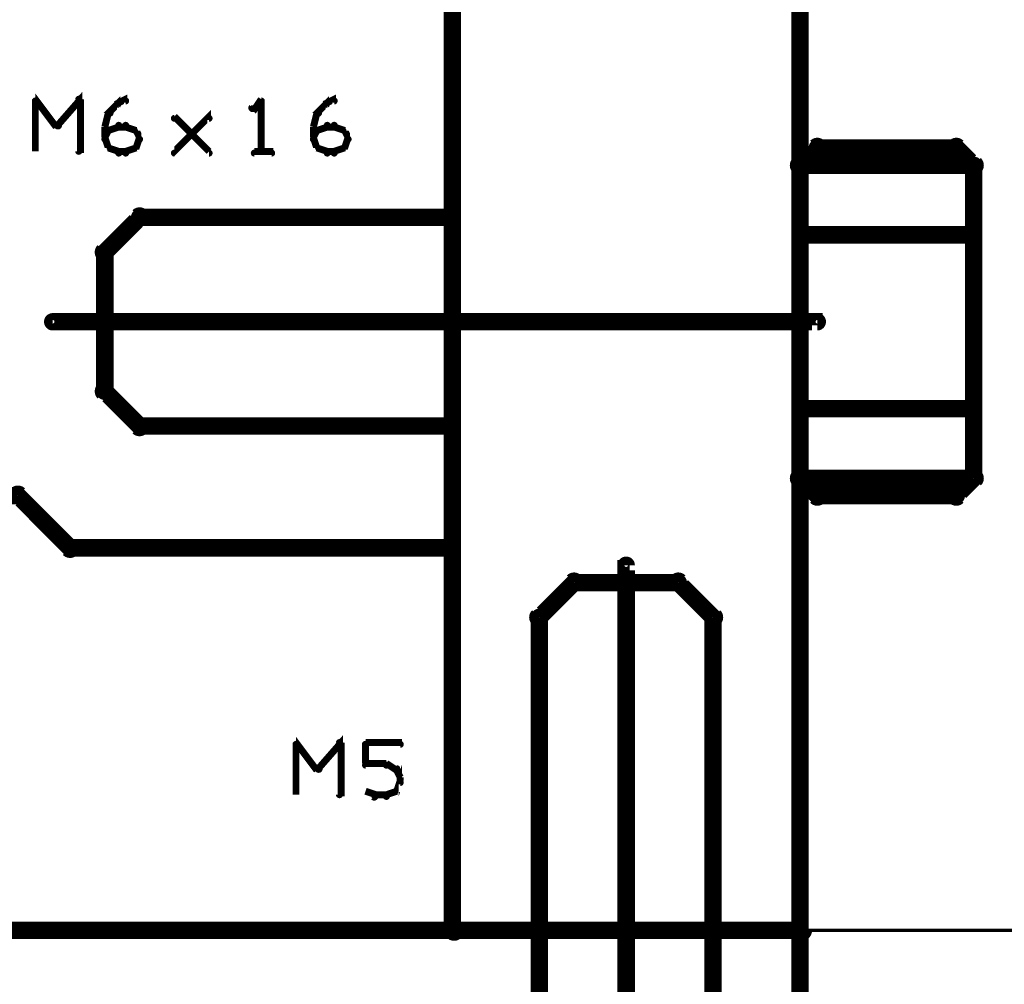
# Model space of a CAD drawing. Extents: x 178 to 725, y 26 to 878.
# Tile 85 of 93: x 640 to 668, y 515 to 543. Entities that reach past the tile are written whole.
import ezdxf

# ---------------------------------------------------------------- set-up
doc = ezdxf.new("R2010")
doc.units = 0
for name, color, linetype in [('DIMENSIONS', 2, 'CONTINUOUS'), ('DRAWING', 4, 'CONTINUOUS'), ('OUTLINES', 1, 'CONTINUOUS')]:
    doc.layers.add(name, color=color, linetype=linetype)

msp = doc.modelspace()

# ---------------------------------------------------------------- linework, layer by layer
at = {"layer": 'DIMENSIONS', "color": 94}
for points in [[(662.6, 522.5, 0.1, 0.1, 1), (662.5, 522.5, 0, 0, 0), (662.5, 522.5, 0, 0, 0), (662.5, 522.5, 0.1, 0.1, 0), (662.5, 469.5, 0.1, 0.1, 0), (662.5, 469.5, 0, 0, 0), (662.5, 469.5, 0.1, 0.1, 0), (662.5, 469.5, 0.1, 0.1, 1), (662.6, 469.5, 0, 0, 0)], [(653, 517, 0.1, 0.1, 1), (653, 517, 0, 0, 0), (653, 517, 0, 0, 0), (653, 517, 0.1, 0.1, 0), (718.1, 517, 0.1, 0.1, 0), (718.1, 517, 0, 0, 0), (718.1, 517, 0.1, 0.1, 0), (718.1, 517, 0.1, 0.1, 1), (718.1, 517, 0, 0, 0)], [(654.5, 517, 0.1, 0.1, 1), (654.5, 517, 0, 0, 0), (654.5, 517, 0, 0, 0), (654.5, 517, 0.1, 0.1, 0), (703.1, 517, 0.1, 0.1, 0), (703.1, 517, 0, 0, 0), (703.1, 517, 0.1, 0.1, 0), (703.1, 517, 0.1, 0.1, 1), (703.1, 517, 0, 0, 0)], [(655, 517, 0.1, 0.1, 1), (655, 517, 0, 0, 0), (655, 517, 0, 0, 0), (655, 517, 0.1, 0.1, 0), (688.1, 517, 0.1, 0.1, 0), (688.1, 517, 0, 0, 0), (688.1, 517, 0.1, 0.1, 0), (688.1, 517, 0.1, 0.1, 1), (688.1, 517, 0, 0, 0)]]:
    msp.add_lwpolyline(points, format="xyseb", dxfattribs=at)
at = {"layer": 'DRAWING', "color": 2}
for points in [[(652.5, 717, 0.5, 0.5, 0), (652.5, 517, 0, 0, 0), (652.5, 517, 0.3, 0.3, 0), (652.7, 517, 0.3, 0.3, -1), (652.4, 517, 0, 0, 0), (652.5, 516.9, 0.3, 0.3, -1), (652.5, 517.1, 0, 0, 0), (652.5, 517, 0, 0, 0), (652.5, 517, 0.5, 0.5, 0), (662.5, 517, 0, 0, 0), (662.5, 517, 0.3, 0.3, 0), (662.5, 517.1, 0.3, 0.3, -1), (662.5, 516.9, 0, 0, 0), (662.7, 517, 0.3, 0.3, -1), (662.4, 517, 0, 0, 0), (662.5, 517, 0, 0, 0), (662.5, 517, 0.5, 0.5, 0), (662.5, 717, 0, 0, 0)], [(242.5, 502, 0.5, 0.5, 0), (662.5, 502, 0, 0, 0), (662.5, 502, 0.3, 0.3, 0), (662.5, 501.9, 0.3, 0.3, 1), (662.5, 502.1, 0, 0, 0), (662.4, 502, 0.3, 0.3, 1), (662.6, 502, 0, 0, 0), (662.5, 502, 0, 0, 0), (662.5, 502, 0.5, 0.5, 0), (662.5, 582, 0, 0, 0), (662.5, 582, 0.3, 0.3, 0), (662.6, 582, 0.3, 0.3, 1), (662.4, 582, 0, 0, 0), (662.5, 581.9, 0.3, 0.3, 1), (662.5, 582.1, 0, 0, 0), (662.5, 582, 0, 0, 0), (662.5, 582, 0.5, 0.5, 0), (242.5, 582, 0, 0, 0)], [(641, 534.6, 0.3, 0.3, 1), (641, 534.4, 0, 0, 0), (641, 534.5, 0, 0, 0), (641, 534.5, 0.5, 0.5, 0), (663, 534.5, 0.5, 0.5, 0), (663, 534.5, 0, 0, 0), (663, 534.5, 0.3, 0.3, 0), (663, 534.4, 0.3, 0.3, 1), (663, 534.6, 0, 0, 0)], [(657.4, 505.5, 0.3, 0.3, 1), (657.6, 505.5, 0, 0, 0), (657.5, 505.5, 0, 0, 0), (657.5, 505.5, 0.5, 0.5, 0), (657.5, 527.5, 0.5, 0.5, 0), (657.5, 527.5, 0, 0, 0), (657.5, 527.5, 0.3, 0.3, 0), (657.6, 527.5, 0.3, 0.3, 1), (657.4, 527.5, 0, 0, 0)], [(648, 522.4, 0.1, 0.1, 1), (648, 522.3, 0, 0, 0), (648, 522.4, 0, 0, 0), (648, 522.4, 0.2, 0.2, 0), (648.6, 521.6, 0.2, 0.2, 0), (648.6, 521.6, 0, 0, 0), (648.6, 521.6, 0.1, 0.1, 0), (648.6, 521.6, 0.1, 0.1, 1), (648.7, 521.7, 0, 0, 0)], [(648, 520.9, 0.1, 0.1, 1), (648, 520.9, 0, 0, 0), (648, 520.9, 0, 0, 0), (648, 520.9, 0.2, 0.2, 0), (648, 522.4, 0.2, 0.2, 0), (648, 522.4, 0, 0, 0), (648, 522.4, 0.1, 0.1, 0), (648, 522.4, 0.1, 0.1, 1), (648, 522.4, 0, 0, 0)], [(648.6, 521.7, 0.1, 0.1, 1), (648.7, 521.6, 0, 0, 0), (648.6, 521.6, 0, 0, 0), (648.6, 521.6, 0.2, 0.2, 0), (649.3, 522.4, 0.2, 0.2, 0), (649.3, 522.4, 0, 0, 0), (649.3, 522.4, 0.1, 0.1, 0), (649.3, 522.3, 0.1, 0.1, 1), (649.2, 522.4, 0, 0, 0)], [(649.3, 522.4, 0.1, 0.1, 1), (649.2, 522.4, 0, 0, 0), (649.3, 522.4, 0, 0, 0), (649.3, 522.4, 0.2, 0.2, 0), (649.3, 520.9, 0.2, 0.2, 0), (649.3, 520.9, 0, 0, 0), (649.3, 520.9, 0.1, 0.1, 0), (649.2, 520.9, 0.1, 0.1, 1), (649.3, 520.9, 0, 0, 0)], [(650, 522.4, 0.1, 0.1, 1), (650, 522.3, 0, 0, 0), (650, 522.4, 0, 0, 0), (650, 522.4, 0.2, 0.2, 0), (651, 522.4, 0.2, 0.2, 0), (651, 522.4, 0, 0, 0), (651, 522.4, 0.1, 0.1, 0), (651, 522.3, 0.1, 0.1, 1), (651, 522.4, 0, 0, 0)], [(650, 521.8, 0.1, 0.1, 1), (650, 521.8, 0, 0, 0), (650, 521.8, 0, 0, 0), (650, 521.8, 0.2, 0.2, 0), (650, 522.4, 0.2, 0.2, 0), (650, 522.4, 0, 0, 0), (650, 522.4, 0.1, 0.1, 0), (650, 522.4, 0.1, 0.1, 1), (650, 522.4, 0, 0, 0)], [(650.6, 521.7, 0.1, 0.1, 1), (650.6, 521.8, 0, 0, 0), (650.6, 521.8, 0, 0, 0), (650.6, 521.8, 0.2, 0.2, 0), (650, 521.8, 0.2, 0.2, 0), (650, 521.8, 0, 0, 0), (650, 521.8, 0.1, 0.1, 0), (650, 521.8, 0.1, 0.1, 1), (650, 521.7, 0, 0, 0)], [(650.9, 521.6, 0.1, 0.1, 1), (650.9, 521.7, 0, 0, 0), (650.9, 521.6, 0, 0, 0), (650.9, 521.6, 0.2, 0.2, 0), (650.6, 521.8, 0.2, 0.2, 0), (650.6, 521.8, 0, 0, 0), (650.6, 521.8, 0.1, 0.1, 0), (650.6, 521.8, 0.1, 0.1, 1), (650.6, 521.7, 0, 0, 0)], [(650.8, 521, 0.1, 0.1, 1), (650.9, 521, 0, 0, 0), (650.9, 521, 0, 0, 0), (650.9, 521, 0.2, 0.2, 0), (651, 521.3, 0.2, 0.2, 0), (651, 521.3, 0, 0, 0), (651, 521.3, 0.1, 0.1, 0), (651, 521.2, 0.1, 0.1, 1), (651, 521.3, 0, 0, 0)], [(651, 521.4, 0.1, 0.1, 1), (651, 521.4, 0, 0, 0), (651, 521.4, 0, 0, 0), (651, 521.4, 0.2, 0.2, 0), (650.9, 521.6, 0.2, 0.2, 0), (650.9, 521.6, 0, 0, 0), (650.9, 521.6, 0.1, 0.1, 0), (650.9, 521.6, 0.1, 0.1, 1), (650.8, 521.6, 0, 0, 0)], [(651, 521.3, 0.1, 0.1, 1), (651, 521.3, 0, 0, 0), (651, 521.3, 0, 0, 0), (651, 521.3, 0.2, 0.2, 0), (651, 521.4, 0.2, 0.2, 0), (651, 521.4, 0, 0, 0), (651, 521.4, 0.1, 0.1, 0), (651, 521.4, 0.1, 0.1, 1), (651, 521.4, 0, 0, 0)], [(650, 521, 0.1, 0.1, 1), (650, 521, 0, 0, 0), (650, 521, 0, 0, 0), (650, 521, 0.2, 0.2, 0), (650.3, 520.9, 0.2, 0.2, 0), (650.3, 520.9, 0, 0, 0), (650.3, 520.9, 0.1, 0.1, 0), (650.2, 520.8, 0.1, 0.1, 1), (650.3, 520.9, 0, 0, 0)], [(650.3, 520.9, 0.1, 0.1, 1), (650.3, 520.8, 0, 0, 0), (650.3, 520.9, 0, 0, 0), (650.3, 520.9, 0.2, 0.2, 0), (650.6, 520.9, 0.2, 0.2, 0), (650.6, 520.9, 0, 0, 0), (650.6, 520.9, 0.1, 0.1, 0), (650.6, 520.8, 0.1, 0.1, 1), (650.6, 520.9, 0, 0, 0)], [(650.6, 520.9, 0.1, 0.1, 1), (650.6, 520.8, 0, 0, 0), (650.6, 520.9, 0, 0, 0), (650.6, 520.9, 0.2, 0.2, 0), (650.9, 521, 0.2, 0.2, 0), (650.9, 521, 0, 0, 0), (650.9, 521, 0.1, 0.1, 0), (650.9, 521, 0.1, 0.1, 1), (650.9, 521, 0, 0, 0)], [(242.5, 512, 0.5, 0.5, 0), (662.5, 512, 0, 0, 0), (662.5, 512, 0.3, 0.3, 0), (662.5, 511.9, 0.3, 0.3, 1), (662.5, 512.1, 0, 0, 0), (662.4, 512, 0.3, 0.3, 1), (662.6, 512, 0, 0, 0), (662.5, 512, 0, 0, 0), (662.5, 512, 0.5, 0.5, 0), (662.5, 517, 0, 0, 0), (662.5, 517, 0.3, 0.3, 0), (662.6, 517, 0.3, 0.3, 1), (662.4, 517, 0, 0, 0), (662.5, 516.9, 0.3, 0.3, 1), (662.5, 517.1, 0, 0, 0), (662.5, 517, 0, 0, 0), (662.5, 517, 0.5, 0.5, 0), (242.5, 517, 0, 0, 0)]]:
    msp.add_lwpolyline(points, format="xyseb", dxfattribs=at)
at = {"layer": 'OUTLINES', "color": 11}
for points in [[(652.5, 576, 0.5, 0.5, 0), (652.5, 528, 0, 0, 0), (652.5, 528, 0.3, 0.3, 0), (652.6, 528, 0.3, 0.3, -1), (652.4, 528, 0, 0, 0), (652.5, 528.1, 0.3, 0.3, -1), (652.5, 527.9, 0, 0, 0), (652.5, 528, 0, 0, 0), (652.5, 528, 0.5, 0.5, 0), (641.5, 528, 0.5, 0.5, 0), (641.5, 528, 0, 0, 0), (641.5, 528, 0.3, 0.3, 0), (641.5, 527.9, 0.3, 0.3, -1), (641.5, 528.1, 0, 0, 0), (641.6, 528.1, 0.3, 0.3, -1), (641.4, 527.9, 0, 0, 0), (641.5, 528, 0, 0, 0), (641.5, 528, 0.5, 0.5, 0), (640, 529.5, 0, 0, 0), (640, 529.5, 0.3, 0.3, 0), (639.9, 529.4, 0.3, 0.3, -1), (640.1, 529.6, 0, 0, 0), (640, 529.6, 0.3, 0.3, -1), (640, 529.4, 0, 0, 0), (640, 529.5, 0, 0, 0), (640, 529.5, 0.5, 0.5, 0), (624, 529.5, 0, 0, 0)], [(641.1, 540.2, 0.1, 0.1, 1), (641.2, 540.1, 0, 0, 0), (641.1, 540.1, 0, 0, 0), (641.1, 540.1, 0.2, 0.2, 0), (641.8, 540.9, 0.2, 0.2, 0), (641.8, 540.9, 0, 0, 0), (641.8, 540.9, 0.1, 0.1, 0), (641.8, 540.8, 0.1, 0.1, 1), (641.7, 540.9, 0, 0, 0)], [(640.5, 540.9, 0.1, 0.1, 1), (640.5, 540.8, 0, 0, 0), (640.5, 540.9, 0, 0, 0), (640.5, 540.9, 0.2, 0.2, 0), (641.1, 540.1, 0.2, 0.2, 0), (641.1, 540.1, 0, 0, 0), (641.1, 540.1, 0.1, 0.1, 0), (641.1, 540.1, 0.1, 0.1, 1), (641.2, 540.2, 0, 0, 0)], [(640.5, 539.4, 0.1, 0.1, 1), (640.5, 539.4, 0, 0, 0), (640.5, 539.4, 0, 0, 0), (640.5, 539.4, 0.2, 0.2, 0), (640.5, 540.9, 0.2, 0.2, 0), (640.5, 540.9, 0, 0, 0), (640.5, 540.9, 0.1, 0.1, 0), (640.5, 540.9, 0.1, 0.1, 1), (640.5, 540.9, 0, 0, 0)], [(641.8, 540.9, 0.1, 0.1, 1), (641.7, 540.9, 0, 0, 0), (641.8, 540.9, 0, 0, 0), (641.8, 540.9, 0.2, 0.2, 0), (641.8, 539.4, 0.2, 0.2, 0), (641.8, 539.4, 0, 0, 0), (641.8, 539.4, 0.1, 0.1, 0), (641.7, 539.4, 0.1, 0.1, 1), (641.8, 539.4, 0, 0, 0)], [(642.6, 540.5, 0.1, 0.1, 1), (642.7, 540.5, 0, 0, 0), (642.6, 540.5, 0, 0, 0), (642.6, 540.5, 0.2, 0.2, 0), (642.9, 540.8, 0.2, 0.2, 0), (642.9, 540.8, 0, 0, 0), (642.9, 540.8, 0.1, 0.1, 0), (642.9, 540.7, 0.1, 0.1, 1), (642.8, 540.8, 0, 0, 0)], [(642.9, 540.8, 0.1, 0.1, 1), (642.9, 540.7, 0, 0, 0), (642.9, 540.8, 0, 0, 0), (642.9, 540.8, 0.2, 0.2, 0), (643.1, 540.9, 0.2, 0.2, 0), (643.1, 540.9, 0, 0, 0), (643.1, 540.9, 0.1, 0.1, 0), (643.1, 540.8, 0.1, 0.1, 1), (643.1, 540.9, 0, 0, 0)], [(647, 540.8, 0.1, 0.1, 1), (647, 540.9, 0, 0, 0), (647, 540.9, 0, 0, 0), (647, 540.9, 0.2, 0.2, 0), (646.8, 540.6, 0.2, 0.2, 0), (646.8, 540.6, 0, 0, 0), (646.8, 540.6, 0.1, 0.1, 0), (646.7, 540.7, 0.1, 0.1, 1), (646.8, 540.6, 0, 0, 0)], [(647, 539.4, 0.1, 0.1, 1), (647, 539.4, 0, 0, 0), (647, 539.4, 0, 0, 0), (647, 539.4, 0.2, 0.2, 0), (647, 540.9, 0.2, 0.2, 0), (647, 540.9, 0, 0, 0), (647, 540.9, 0.1, 0.1, 0), (647, 540.9, 0.1, 0.1, 1), (647, 540.9, 0, 0, 0)], [(648.6, 540.5, 0.1, 0.1, 1), (648.7, 540.5, 0, 0, 0), (648.6, 540.5, 0, 0, 0), (648.6, 540.5, 0.2, 0.2, 0), (648.9, 540.8, 0.2, 0.2, 0), (648.9, 540.8, 0, 0, 0), (648.9, 540.8, 0.1, 0.1, 0), (648.9, 540.7, 0.1, 0.1, 1), (648.8, 540.8, 0, 0, 0)], [(648.9, 540.8, 0.1, 0.1, 1), (648.9, 540.7, 0, 0, 0), (648.9, 540.8, 0, 0, 0), (648.9, 540.8, 0.2, 0.2, 0), (649.1, 540.9, 0.2, 0.2, 0), (649.1, 540.9, 0, 0, 0), (649.1, 540.9, 0.1, 0.1, 0), (649.1, 540.8, 0.1, 0.1, 1), (649.1, 540.9, 0, 0, 0)], [(642.5, 540.1, 0.1, 0.1, 1), (642.5, 540.1, 0, 0, 0), (642.5, 540.1, 0, 0, 0), (642.5, 540.1, 0.2, 0.2, 0), (642.6, 540.5, 0.2, 0.2, 0), (642.6, 540.5, 0, 0, 0), (642.6, 540.5, 0.1, 0.1, 0), (642.7, 540.5, 0.1, 0.1, 1), (642.6, 540.5, 0, 0, 0)], [(644.5, 539.4, 0.1, 0.1, 1), (644.5, 539.3, 0, 0, 0), (644.5, 539.4, 0, 0, 0), (644.5, 539.4, 0.2, 0.2, 0), (645.5, 540.4, 0.2, 0.2, 0), (645.5, 540.4, 0, 0, 0), (645.5, 540.4, 0.1, 0.1, 0), (645.5, 540.3, 0.1, 0.1, 1), (645.5, 540.4, 0, 0, 0)], [(648.5, 540.1, 0.1, 0.1, 1), (648.5, 540.1, 0, 0, 0), (648.5, 540.1, 0, 0, 0), (648.5, 540.1, 0.2, 0.2, 0), (648.6, 540.5, 0.2, 0.2, 0), (648.6, 540.5, 0, 0, 0), (648.6, 540.5, 0.1, 0.1, 0), (648.7, 540.5, 0.1, 0.1, 1), (648.6, 540.5, 0, 0, 0)], [(642.6, 540, 0.1, 0.1, 1), (642.6, 540, 0, 0, 0), (642.6, 540, 0, 0, 0), (642.6, 540, 0.2, 0.2, 0), (642.9, 540.1, 0.2, 0.2, 0), (642.9, 540.1, 0, 0, 0), (642.9, 540.1, 0.1, 0.1, 0), (642.9, 540.1, 0.1, 0.1, 1), (642.9, 540.2, 0, 0, 0)], [(642.9, 540.2, 0.1, 0.1, 1), (642.9, 540.1, 0, 0, 0), (642.9, 540.1, 0, 0, 0), (642.9, 540.1, 0.2, 0.2, 0), (643.1, 540.1, 0.2, 0.2, 0), (643.1, 540.1, 0, 0, 0), (643.1, 540.1, 0.1, 0.1, 0), (643.1, 540.1, 0.1, 0.1, 1), (643.1, 540.2, 0, 0, 0)], [(643.1, 540.2, 0.1, 0.1, 1), (643.1, 540.1, 0, 0, 0), (643.1, 540.1, 0, 0, 0), (643.1, 540.1, 0.2, 0.2, 0), (643.4, 540, 0.2, 0.2, 0), (643.4, 540, 0, 0, 0), (643.4, 540, 0.1, 0.1, 0), (643.4, 540, 0.1, 0.1, 1), (643.4, 540, 0, 0, 0)], [(645.5, 539.3, 0.1, 0.1, 1), (645.5, 539.4, 0, 0, 0), (645.5, 539.4, 0, 0, 0), (645.5, 539.4, 0.2, 0.2, 0), (644.5, 540.4, 0.2, 0.2, 0), (644.5, 540.4, 0, 0, 0), (644.5, 540.4, 0.1, 0.1, 0), (644.5, 540.4, 0.1, 0.1, 1), (644.5, 540.3, 0, 0, 0)], [(648.6, 540, 0.1, 0.1, 1), (648.6, 540, 0, 0, 0), (648.6, 540, 0, 0, 0), (648.6, 540, 0.2, 0.2, 0), (648.9, 540.1, 0.2, 0.2, 0), (648.9, 540.1, 0, 0, 0), (648.9, 540.1, 0.1, 0.1, 0), (648.9, 540.1, 0.1, 0.1, 1), (648.9, 540.2, 0, 0, 0)], [(648.9, 540.2, 0.1, 0.1, 1), (648.9, 540.1, 0, 0, 0), (648.9, 540.1, 0, 0, 0), (648.9, 540.1, 0.2, 0.2, 0), (649.1, 540.1, 0.2, 0.2, 0), (649.1, 540.1, 0, 0, 0), (649.1, 540.1, 0.1, 0.1, 0), (649.1, 540.1, 0.1, 0.1, 1), (649.1, 540.2, 0, 0, 0)], [(649.1, 540.2, 0.1, 0.1, 1), (649.1, 540.1, 0, 0, 0), (649.1, 540.1, 0, 0, 0), (649.1, 540.1, 0.2, 0.2, 0), (649.4, 540, 0.2, 0.2, 0), (649.4, 540, 0, 0, 0), (649.4, 540, 0.1, 0.1, 0), (649.4, 540, 0.1, 0.1, 1), (649.4, 540, 0, 0, 0)], [(642.5, 539.8, 0.1, 0.1, 1), (642.5, 539.7, 0, 0, 0), (642.5, 539.8, 0, 0, 0), (642.5, 539.8, 0.2, 0.2, 0), (642.6, 540, 0.2, 0.2, 0), (642.6, 540, 0, 0, 0), (642.6, 540, 0.1, 0.1, 0), (642.7, 540, 0.1, 0.1, 1), (642.6, 540, 0, 0, 0)], [(642.5, 539.8, 0.1, 0.1, 1), (642.5, 539.8, 0, 0, 0), (642.5, 539.8, 0, 0, 0), (642.5, 539.8, 0.2, 0.2, 0), (642.5, 540.1, 0.2, 0.2, 0), (642.5, 540.1, 0, 0, 0), (642.5, 540.1, 0.1, 0.1, 0), (642.5, 540.1, 0.1, 0.1, 1), (642.5, 540.1, 0, 0, 0)], [(643.4, 540, 0.1, 0.1, 1), (643.3, 540, 0, 0, 0), (643.4, 540, 0, 0, 0), (643.4, 540, 0.2, 0.2, 0), (643.5, 539.8, 0.2, 0.2, 0), (643.5, 539.8, 0, 0, 0), (643.5, 539.8, 0.1, 0.1, 0), (643.5, 539.7, 0.1, 0.1, 1), (643.5, 539.8, 0, 0, 0)], [(648.5, 539.8, 0.1, 0.1, 1), (648.5, 539.7, 0, 0, 0), (648.5, 539.8, 0, 0, 0), (648.5, 539.8, 0.2, 0.2, 0), (648.6, 540, 0.2, 0.2, 0), (648.6, 540, 0, 0, 0), (648.6, 540, 0.1, 0.1, 0), (648.7, 540, 0.1, 0.1, 1), (648.6, 540, 0, 0, 0)], [(648.5, 539.8, 0.1, 0.1, 1), (648.5, 539.8, 0, 0, 0), (648.5, 539.8, 0, 0, 0), (648.5, 539.8, 0.2, 0.2, 0), (648.5, 540.1, 0.2, 0.2, 0), (648.5, 540.1, 0, 0, 0), (648.5, 540.1, 0.1, 0.1, 0), (648.5, 540.1, 0.1, 0.1, 1), (648.5, 540.1, 0, 0, 0)], [(649.4, 540, 0.1, 0.1, 1), (649.3, 540, 0, 0, 0), (649.4, 540, 0, 0, 0), (649.4, 540, 0.2, 0.2, 0), (649.5, 539.8, 0.2, 0.2, 0), (649.5, 539.8, 0, 0, 0), (649.5, 539.8, 0.1, 0.1, 0), (649.5, 539.7, 0.1, 0.1, 1), (649.5, 539.8, 0, 0, 0)], [(642.6, 539.5, 0.1, 0.1, 1), (642.7, 539.5, 0, 0, 0), (642.6, 539.5, 0, 0, 0), (642.6, 539.5, 0.2, 0.2, 0), (642.5, 539.8, 0.2, 0.2, 0), (642.5, 539.8, 0, 0, 0), (642.5, 539.8, 0.1, 0.1, 0), (642.5, 539.8, 0.1, 0.1, 1), (642.5, 539.7, 0, 0, 0)], [(643.5, 539.7, 0.1, 0.1, 1), (643.5, 539.8, 0, 0, 0), (643.5, 539.8, 0, 0, 0), (643.5, 539.8, 0.2, 0.2, 0), (643.4, 539.5, 0.2, 0.2, 0), (643.4, 539.5, 0, 0, 0), (643.4, 539.5, 0.1, 0.1, 0), (643.3, 539.5, 0.1, 0.1, 1), (643.4, 539.5, 0, 0, 0)], [(648.6, 539.5, 0.1, 0.1, 1), (648.7, 539.5, 0, 0, 0), (648.6, 539.5, 0, 0, 0), (648.6, 539.5, 0.2, 0.2, 0), (648.5, 539.8, 0.2, 0.2, 0), (648.5, 539.8, 0, 0, 0), (648.5, 539.8, 0.1, 0.1, 0), (648.5, 539.8, 0.1, 0.1, 1), (648.5, 539.7, 0, 0, 0)], [(649.5, 539.7, 0.1, 0.1, 1), (649.5, 539.8, 0, 0, 0), (649.5, 539.8, 0, 0, 0), (649.5, 539.8, 0.2, 0.2, 0), (649.4, 539.5, 0.2, 0.2, 0), (649.4, 539.5, 0, 0, 0), (649.4, 539.5, 0.1, 0.1, 0), (649.3, 539.5, 0.1, 0.1, 1), (649.4, 539.5, 0, 0, 0)], [(642.9, 539.3, 0.1, 0.1, 1), (642.9, 539.4, 0, 0, 0), (642.9, 539.4, 0, 0, 0), (642.9, 539.4, 0.2, 0.2, 0), (642.6, 539.5, 0.2, 0.2, 0), (642.6, 539.5, 0, 0, 0), (642.6, 539.5, 0.1, 0.1, 0), (642.6, 539.5, 0.1, 0.1, 1), (642.6, 539.5, 0, 0, 0)], [(643.1, 539.3, 0.1, 0.1, 1), (643.1, 539.4, 0, 0, 0), (643.1, 539.4, 0, 0, 0), (643.1, 539.4, 0.2, 0.2, 0), (642.9, 539.4, 0.2, 0.2, 0), (642.9, 539.4, 0, 0, 0), (642.9, 539.4, 0.1, 0.1, 0), (642.9, 539.4, 0.1, 0.1, 1), (642.9, 539.3, 0, 0, 0)], [(643.4, 539.5, 0.1, 0.1, 1), (643.4, 539.5, 0, 0, 0), (643.4, 539.5, 0, 0, 0), (643.4, 539.5, 0.2, 0.2, 0), (643.1, 539.4, 0.2, 0.2, 0), (643.1, 539.4, 0, 0, 0), (643.1, 539.4, 0.1, 0.1, 0), (643.1, 539.4, 0.1, 0.1, 1), (643.1, 539.3, 0, 0, 0)], [(646.8, 539.4, 0.1, 0.1, 1), (646.8, 539.3, 0, 0, 0), (646.8, 539.4, 0, 0, 0), (646.8, 539.4, 0.2, 0.2, 0), (647.3, 539.4, 0.2, 0.2, 0), (647.3, 539.4, 0, 0, 0), (647.3, 539.4, 0.1, 0.1, 0), (647.3, 539.3, 0.1, 0.1, 1), (647.3, 539.4, 0, 0, 0)], [(648.9, 539.3, 0.1, 0.1, 1), (648.9, 539.4, 0, 0, 0), (648.9, 539.4, 0, 0, 0), (648.9, 539.4, 0.2, 0.2, 0), (648.6, 539.5, 0.2, 0.2, 0), (648.6, 539.5, 0, 0, 0), (648.6, 539.5, 0.1, 0.1, 0), (648.6, 539.5, 0.1, 0.1, 1), (648.6, 539.5, 0, 0, 0)], [(649.1, 539.3, 0.1, 0.1, 1), (649.1, 539.4, 0, 0, 0), (649.1, 539.4, 0, 0, 0), (649.1, 539.4, 0.2, 0.2, 0), (648.9, 539.4, 0.2, 0.2, 0), (648.9, 539.4, 0, 0, 0), (648.9, 539.4, 0.1, 0.1, 0), (648.9, 539.4, 0.1, 0.1, 1), (648.9, 539.3, 0, 0, 0)], [(649.4, 539.5, 0.1, 0.1, 1), (649.4, 539.5, 0, 0, 0), (649.4, 539.5, 0, 0, 0), (649.4, 539.5, 0.2, 0.2, 0), (649.1, 539.4, 0.2, 0.2, 0), (649.1, 539.4, 0, 0, 0), (649.1, 539.4, 0.1, 0.1, 0), (649.1, 539.4, 0.1, 0.1, 1), (649.1, 539.3, 0, 0, 0)], [(660, 511.5, 0.5, 0.5, 0), (660, 526, 0, 0, 0), (660, 526, 0.3, 0.3, 0), (660.1, 526, 0.3, 0.3, 1), (659.9, 526, 0, 0, 0), (659.9, 525.9, 0.3, 0.3, 1), (660.1, 526.1, 0, 0, 0), (660, 526, 0, 0, 0), (660, 526, 0.5, 0.5, 0), (659, 527, 0, 0, 0), (659, 527, 0.3, 0.3, 0), (659.1, 527.1, 0.3, 0.3, 1), (658.9, 526.9, 0, 0, 0), (659, 526.9, 0.3, 0.3, 1), (659, 527.1, 0, 0, 0), (659, 527, 0, 0, 0), (659, 527, 0.5, 0.5, 0), (656, 527, 0, 0, 0), (656, 527, 0.3, 0.3, 0), (656, 527.1, 0.3, 0.3, 1), (656, 526.9, 0, 0, 0), (656.1, 526.9, 0.3, 0.3, 1), (655.9, 527.1, 0, 0, 0), (656, 527, 0, 0, 0), (656, 527, 0.5, 0.5, 0), (655, 526, 0, 0, 0), (655, 526, 0.3, 0.3, 0), (654.9, 526.1, 0.3, 0.3, 1), (655.1, 525.9, 0, 0, 0), (655.1, 526, 0.3, 0.3, 1), (654.9, 526, 0, 0, 0), (655, 526, 0, 0, 0), (655, 526, 0.5, 0.5, 0), (655, 511.5, 0, 0, 0)]]:
    msp.add_lwpolyline(points, format="xyseb", dxfattribs=at)
for points in [[(663, 539.4, 0.3, 0.3, -1), (663, 539.6, 0, 0, 0), (663, 539.5, 0, 0, 0), (663, 539.5, 0.5, 0.5, 0), (667, 539.5, 0, 0, 0), (667, 539.5, 0.3, 0.3, 0), (667, 539.6, 0.3, 0.3, -1), (667, 539.4, 0, 0, 0), (666.9, 539.4, 0.3, 0.3, -1), (667.1, 539.6, 0, 0, 0), (667, 539.5, 0, 0, 0), (667, 539.5, 0.5, 0.5, 0), (667.5, 539, 0, 0, 0), (667.5, 539, 0.3, 0.3, 0), (667.6, 539.1, 0.3, 0.3, -1), (667.4, 538.9, 0, 0, 0), (667.4, 539, 0.3, 0.3, -1), (667.6, 539, 0, 0, 0), (667.5, 539, 0, 0, 0), (667.5, 539, 0.5, 0.5, 0), (667.5, 530, 0, 0, 0), (667.5, 530, 0.3, 0.3, 0), (667.6, 530, 0.3, 0.3, -1), (667.4, 530, 0, 0, 0), (667.4, 530.1, 0.3, 0.3, -1), (667.6, 529.9, 0, 0, 0), (667.5, 530, 0, 0, 0), (667.5, 530, 0.5, 0.5, 0), (667, 529.5, 0, 0, 0), (667, 529.5, 0.3, 0.3, 0), (667.1, 529.4, 0.3, 0.3, -1), (666.9, 529.6, 0, 0, 0), (667, 529.6, 0.3, 0.3, -1), (667, 529.4, 0, 0, 0), (667, 529.5, 0, 0, 0), (667, 529.5, 0.5, 0.5, 0), (663, 529.5, 0, 0, 0), (663, 529.5, 0.3, 0.3, 0), (663, 529.4, 0.3, 0.3, -1), (663, 529.6, 0, 0, 0), (663.1, 529.6, 0.3, 0.3, -1), (662.9, 529.4, 0, 0, 0), (663, 529.5, 0, 0, 0), (663, 529.5, 0.5, 0.5, 0), (662.5, 530, 0, 0, 0), (662.5, 530, 0.3, 0.3, 0), (662.4, 529.9, 0.3, 0.3, -1), (662.6, 530.1, 0, 0, 0), (662.6, 530, 0.3, 0.3, -1), (662.4, 530, 0, 0, 0), (662.5, 530, 0, 0, 0), (662.5, 530, 0.5, 0.5, 0), (662.5, 539, 0, 0, 0), (662.5, 539, 0.3, 0.3, 0), (662.4, 539, 0.3, 0.3, -1), (662.6, 539, 0, 0, 0), (662.6, 538.9, 0.3, 0.3, -1), (662.4, 539.1, 0, 0, 0), (662.5, 539, 0, 0, 0), (662.5, 539, 0.5, 0.5, 0), (663, 539.5, 0.5, 0.5, 0), (663, 539.5, 0, 0, 0), (663, 539.5, 0.3, 0.3, 0), (662.9, 539.6, 0.3, 0.3, -1), (663.1, 539.4, 0, 0, 0)], [(662.5, 538.9, 0.3, 0.3, -1), (662.5, 539.1, 0, 0, 0), (662.5, 539, 0, 0, 0), (662.5, 539, 0.5, 0.5, 0), (667.5, 539, 0, 0, 0), (667.5, 539, 0.3, 0.3, 0), (667.5, 539.1, 0.3, 0.3, -1), (667.5, 538.9, 0, 0, 0), (667.4, 539, 0.3, 0.3, -1), (667.6, 539, 0, 0, 0), (667.5, 539, 0, 0, 0), (667.5, 539, 0.5, 0.5, 0), (667.5, 537, 0, 0, 0), (667.5, 537, 0.3, 0.3, 0), (667.6, 537, 0.3, 0.3, -1), (667.4, 537, 0, 0, 0), (667.5, 537.1, 0.3, 0.3, -1), (667.5, 536.9, 0, 0, 0), (667.5, 537, 0, 0, 0), (667.5, 537, 0.5, 0.5, 0), (662.5, 537, 0, 0, 0), (662.5, 537, 0.3, 0.3, 0), (662.5, 536.9, 0.3, 0.3, -1), (662.5, 537.1, 0, 0, 0), (662.6, 537, 0.3, 0.3, -1), (662.4, 537, 0, 0, 0), (662.5, 537, 0, 0, 0), (662.5, 537, 0.5, 0.5, 0), (662.5, 539, 0.5, 0.5, 0), (662.5, 539, 0, 0, 0), (662.5, 539, 0.3, 0.3, 0), (662.4, 539, 0.3, 0.3, -1), (662.6, 539, 0, 0, 0)], [(652.5, 531.6, 0.3, 0.3, -1), (652.5, 531.4, 0, 0, 0), (652.5, 531.5, 0, 0, 0), (652.5, 531.5, 0.5, 0.5, 0), (643.5, 531.5, 0, 0, 0), (643.5, 531.5, 0.3, 0.3, 0), (643.5, 531.4, 0.3, 0.3, -1), (643.5, 531.6, 0, 0, 0), (643.6, 531.6, 0.3, 0.3, -1), (643.4, 531.4, 0, 0, 0), (643.5, 531.5, 0, 0, 0), (643.5, 531.5, 0.5, 0.5, 0), (642.5, 532.5, 0, 0, 0), (642.5, 532.5, 0.3, 0.3, 0), (642.4, 532.4, 0.3, 0.3, -1), (642.6, 532.6, 0, 0, 0), (642.6, 532.5, 0.3, 0.3, -1), (642.4, 532.5, 0, 0, 0), (642.5, 532.5, 0, 0, 0), (642.5, 532.5, 0.5, 0.5, 0), (642.5, 536.5, 0, 0, 0), (642.5, 536.5, 0.3, 0.3, 0), (642.4, 536.5, 0.3, 0.3, -1), (642.6, 536.5, 0, 0, 0), (642.6, 536.4, 0.3, 0.3, -1), (642.4, 536.6, 0, 0, 0), (642.5, 536.5, 0, 0, 0), (642.5, 536.5, 0.5, 0.5, 0), (643.5, 537.5, 0, 0, 0), (643.5, 537.5, 0.3, 0.3, 0), (643.4, 537.6, 0.3, 0.3, -1), (643.6, 537.4, 0, 0, 0), (643.5, 537.4, 0.3, 0.3, -1), (643.5, 537.6, 0, 0, 0), (643.5, 537.5, 0, 0, 0), (643.5, 537.5, 0.5, 0.5, 0), (652.5, 537.5, 0, 0, 0), (652.5, 537.5, 0.3, 0.3, 0), (652.5, 537.6, 0.3, 0.3, -1), (652.5, 537.4, 0, 0, 0), (652.4, 537.5, 0.3, 0.3, -1), (652.6, 537.5, 0, 0, 0), (652.5, 537.5, 0, 0, 0), (652.5, 537.5, 0.5, 0.5, 0), (652.5, 531.5, 0.5, 0.5, 0), (652.5, 531.5, 0, 0, 0), (652.5, 531.5, 0.3, 0.3, 0), (652.6, 531.5, 0.3, 0.3, -1), (652.4, 531.5, 0, 0, 0)], [(662.5, 531.9, 0.3, 0.3, -1), (662.5, 532.1, 0, 0, 0), (662.5, 532, 0, 0, 0), (662.5, 532, 0.5, 0.5, 0), (667.5, 532, 0, 0, 0), (667.5, 532, 0.3, 0.3, 0), (667.5, 532.1, 0.3, 0.3, -1), (667.5, 531.9, 0, 0, 0), (667.4, 532, 0.3, 0.3, -1), (667.6, 532, 0, 0, 0), (667.5, 532, 0, 0, 0), (667.5, 532, 0.5, 0.5, 0), (667.5, 530, 0, 0, 0), (667.5, 530, 0.3, 0.3, 0), (667.6, 530, 0.3, 0.3, -1), (667.4, 530, 0, 0, 0), (667.5, 530.1, 0.3, 0.3, -1), (667.5, 529.9, 0, 0, 0), (667.5, 530, 0, 0, 0), (667.5, 530, 0.5, 0.5, 0), (662.5, 530, 0, 0, 0), (662.5, 530, 0.3, 0.3, 0), (662.5, 529.9, 0.3, 0.3, -1), (662.5, 530.1, 0, 0, 0), (662.6, 530, 0.3, 0.3, -1), (662.4, 530, 0, 0, 0), (662.5, 530, 0, 0, 0), (662.5, 530, 0.5, 0.5, 0), (662.5, 532, 0.5, 0.5, 0), (662.5, 532, 0, 0, 0), (662.5, 532, 0.3, 0.3, 0), (662.4, 532, 0.3, 0.3, -1), (662.6, 532, 0, 0, 0)]]:
    msp.add_lwpolyline(points, format="xyseb", close=True, dxfattribs=at)

doc.saveas('drawing.dxf')
